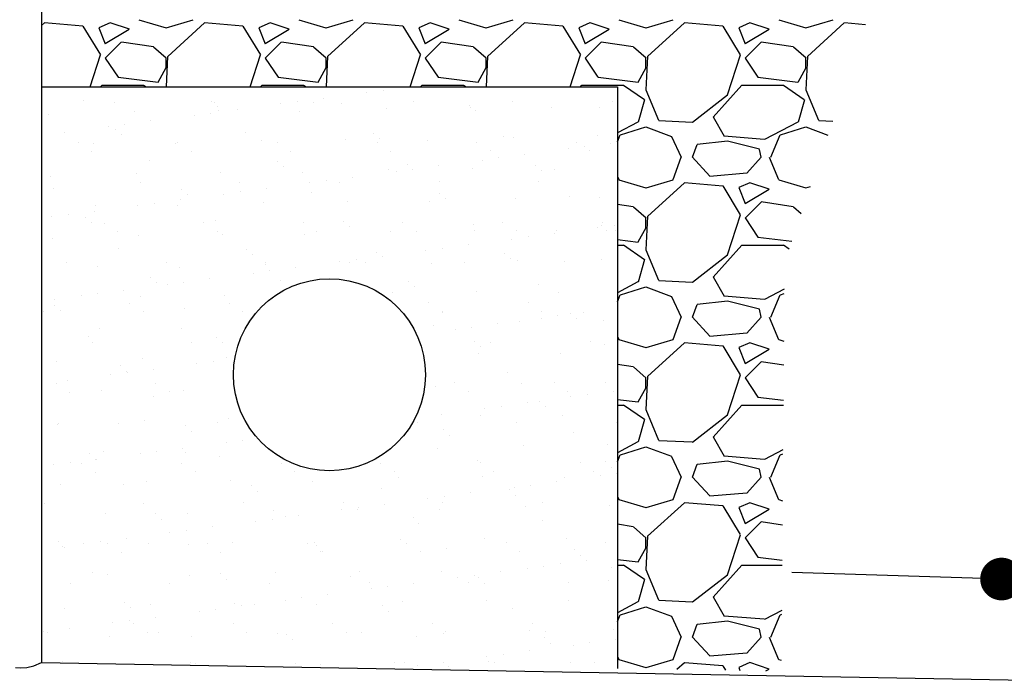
# Model space of a CAD drawing. Header units: inches. Extents: x -9715 to 32893, y -15613 to -1138.
# Tile 180 of 256: x 9252 to 9283, y -5811 to -5791. Entities that reach past the tile are written whole.
import ezdxf

# ---------------------------------------------------------------- set-up
doc = ezdxf.new("R2010")
doc.units = ezdxf.units.IN
doc.header["$MEASUREMENT"] = 0
doc.layers.get('0').update_dxf_attribs({"color": 252})
for name, color, linetype in [('S-ANNO-TEXT', 2, 'Continuous'), ('S-WALL-PATT', 1, 'Continuous'), ('S-WALL-RTWL', 2, 'Continuous')]:
    doc.layers.add(name, color=color, linetype=linetype)

# ---------------------------------------------------------------- blocks, each defined once
blk = doc.blocks.new('*X181')
at = {"color": 0}
for p, q in [((1327.081, 570.854), (1327.081, 570.854)), ((1328.643, 571.059), (1328.643, 571.059)), ((1331.082, 571.38), (1331.082, 571.38)), ((1300.579, 570.147), (1300.579, 570.147)), ((1303.436, 569.927), (1303.436, 569.927)), ((1312.584, 570.044), (1312.584, 570.044)), ((1312.778, 569.944), (1312.778, 569.944)), ((1319.006, 569.79), (1319.006, 569.79)), ((1320.567, 569.996), (1320.567, 569.996)), ((1322.121, 569.961), (1322.121, 569.961)), ((1323.006, 570.317), (1323.006, 570.317)), ((1324.765, 569.779), (1324.765, 569.779)), ((1331.463, 569.978), (1331.463, 569.978)), ((1336.769, 569.676), (1336.769, 569.676)), ((1340.806, 569.995), (1340.806, 569.995)), ((1350.148, 570.012), (1350.148, 570.012)), ((1297.209, 568.749), (1297.209, 568.749)), ((1305.311, 569.041), (1305.311, 569.041)), ((1312.492, 568.933), (1312.492, 568.933)), ((1313.137, 569.537), (1313.137, 569.537)), ((1313.164, 569.141), (1313.164, 569.141)), ((1314.931, 569.254), (1314.931, 569.254)), ((1320.838, 569.104), (1320.838, 569.104)), ((1328.941, 569.396), (1328.941, 569.396)), ((1336.794, 569.496), (1336.794, 569.496)), ((1337.322, 569.169), (1337.322, 569.169)), ((1344.468, 569.459), (1344.468, 569.459)), ((1348.951, 569.41), (1348.951, 569.41)), ((1304.417, 567.87), (1304.417, 567.87)), ((1306.856, 568.191), (1306.856, 568.191)), ((1310.93, 568.727), (1310.93, 568.727)), ((1298.78, 567.128), (1298.78, 567.128)), ((1302.855, 567.664), (1302.855, 567.664)), ((1303.565, 567.411), (1303.565, 567.411)), ((1304.118, 566.904), (1304.118, 566.904)), ((1315.747, 567.146), (1315.747, 567.146)), ((1327.751, 567.043), (1327.751, 567.043)), ((1300.039, 566.122), (1300.039, 566.122)), ((1301.444, 566.073), (1301.444, 566.073)), ((1309.118, 566.036), (1309.118, 566.036)), ((1309.382, 566.139), (1309.382, 566.139)), ((1317.221, 566.328), (1317.221, 566.328)), ((1318.724, 566.156), (1318.724, 566.156)), ((1325.073, 566.428), (1325.073, 566.428)), ((1328.067, 566.173), (1328.067, 566.173)), ((1328.304, 566.536), (1328.304, 566.536)), ((1332.748, 566.391), (1332.748, 566.391)), ((1337.409, 566.19), (1337.409, 566.19)), ((1339.932, 566.777), (1339.932, 566.777)), ((1340.85, 566.683), (1340.85, 566.683)), ((1346.751, 566.207), (1346.751, 566.207)), ((1348.703, 566.783), (1348.703, 566.783)), ((1349.998, 566.103), (1349.998, 566.103)), ((1301.304, 565.316), (1301.304, 565.316)), ((1310.647, 565.333), (1310.647, 565.333)), ((1319.989, 565.35), (1319.989, 565.35)), ((1329.332, 565.367), (1329.332, 565.367)), ((1338.674, 565.384), (1338.674, 565.384)), ((1345.998, 565.577), (1345.998, 565.577)), ((1347.559, 565.782), (1347.559, 565.782)), ((1348.017, 565.401), (1348.017, 565.401)), ((1306.728, 564.513), (1306.728, 564.513)), ((1318.732, 564.409), (1318.732, 564.409)), ((1330.914, 564.144), (1330.914, 564.144)), ((1337.922, 564.513), (1337.922, 564.513)), ((1339.484, 564.719), (1339.484, 564.719)), ((1341.923, 565.04), (1341.923, 565.04)), ((1305.5, 563.26), (1305.5, 563.26)), ((1313.353, 563.36), (1313.353, 563.36)), ((1319.285, 563.903), (1319.285, 563.903)), ((1321.027, 563.323), (1321.027, 563.323)), ((1329.13, 563.615), (1329.13, 563.615)), ((1329.847, 563.45), (1329.847, 563.45)), ((1331.409, 563.656), (1331.409, 563.656)), ((1333.847, 563.977), (1333.847, 563.977)), ((1336.983, 563.715), (1336.983, 563.715)), ((1342.918, 564.041), (1342.918, 564.041)), ((1343.471, 563.534), (1343.471, 563.534)), ((1344.657, 563.679), (1344.657, 563.679)), ((1297.398, 562.968), (1297.398, 562.968)), ((1305.859, 562.415), (1305.859, 562.415)), ((1315.201, 562.432), (1315.201, 562.432)), ((1321.772, 562.387), (1321.772, 562.387)), ((1323.333, 562.593), (1323.333, 562.593)), ((1324.544, 562.449), (1324.544, 562.449)), ((1325.772, 562.914), (1325.772, 562.914)), ((1333.886, 562.466), (1333.886, 562.466)), ((1343.228, 562.483), (1343.228, 562.483)), ((1297.71, 561.88), (1297.71, 561.88)), ((1309.714, 561.776), (1309.714, 561.776)), ((1315.258, 561.53), (1315.258, 561.53)), ((1317.697, 561.851), (1317.697, 561.851)), ((1321.895, 561.511), (1321.895, 561.511)), ((1333.9, 561.408), (1333.9, 561.408)), ((1307.183, 560.466), (1307.183, 560.466)), ((1309.622, 560.788), (1309.622, 560.788)), ((1310.267, 561.27), (1310.267, 561.27)), ((1313.696, 561.324), (1313.696, 561.324)), ((1317.41, 560.547), (1317.41, 560.547)), ((1325.262, 560.648), (1325.262, 560.648)), ((1332.937, 560.611), (1332.937, 560.611)), ((1334.453, 560.901), (1334.453, 560.901)), ((1341.039, 560.903), (1341.039, 560.903)), ((1346.081, 561.143), (1346.081, 561.143)), ((1348.892, 561.003), (1348.892, 561.003)), ((1301.546, 559.724), (1301.546, 559.724)), ((1301.633, 560.292), (1301.633, 560.292)), ((1305.621, 560.261), (1305.621, 560.261)), ((1309.307, 560.256), (1309.307, 560.256)), ((1297.546, 559.198), (1297.546, 559.198)), ((1299.107, 559.403), (1299.107, 559.403)), ((1300.696, 559.143), (1300.696, 559.143)), ((1301.249, 558.637), (1301.249, 558.637)), ((1302.462, 558.61), (1302.462, 558.61)), ((1311.805, 558.627), (1311.805, 558.627)), ((1312.877, 558.878), (1312.877, 558.878)), ((1321.147, 558.644), (1321.147, 558.644)), ((1324.881, 558.775), (1324.881, 558.775)), ((1330.489, 558.661), (1330.489, 558.661)), ((1339.832, 558.678), (1339.832, 558.678)), ((1349.174, 558.695), (1349.174, 558.695)), ((1303.727, 557.804), (1303.727, 557.804)), ((1313.07, 557.821), (1313.07, 557.821)), ((1322.412, 557.838), (1322.412, 557.838)), ((1325.434, 558.268), (1325.434, 558.268)), ((1329.319, 557.835), (1329.319, 557.835)), ((1331.755, 557.855), (1331.755, 557.855)), ((1337.063, 558.51), (1337.063, 558.51)), ((1337.172, 557.935), (1337.172, 557.935)), ((1341.097, 557.872), (1341.097, 557.872)), ((1344.846, 557.898), (1344.846, 557.898)), ((1348.764, 558.173), (1348.764, 558.173)), ((1349.067, 558.407), (1349.067, 558.407)), ((1349.62, 557.9), (1349.62, 557.9)), ((1350.325, 558.379), (1350.325, 558.379)), ((1350.439, 557.889), (1350.439, 557.889)), ((1297.587, 557.188), (1297.587, 557.188)), ((1305.689, 557.48), (1305.689, 557.48)), ((1313.542, 557.58), (1313.542, 557.58)), ((1321.216, 557.543), (1321.216, 557.543)), ((1340.688, 557.11), (1340.688, 557.11)), ((1342.25, 557.316), (1342.25, 557.316)), ((1344.689, 557.637), (1344.689, 557.637)), ((1303.859, 556.245), (1303.859, 556.245)), ((1315.863, 556.142), (1315.863, 556.142)), ((1328.044, 555.877), (1328.044, 555.877)), ((1332.613, 556.047), (1332.613, 556.047)), ((1334.175, 556.253), (1334.175, 556.253)), ((1336.613, 556.574), (1336.613, 556.574)), ((1308.282, 554.903), (1308.282, 554.903)), ((1316.416, 555.635), (1316.416, 555.635)), ((1317.624, 554.92), (1317.624, 554.92)), ((1324.538, 554.984), (1324.538, 554.984)), ((1326.099, 555.189), (1326.099, 555.189)), ((1326.966, 554.937), (1326.966, 554.937)), ((1328.538, 555.51), (1328.538, 555.51)), ((1336.309, 554.954), (1336.309, 554.954)), ((1340.049, 555.774), (1340.049, 555.774)), ((1340.602, 555.267), (1340.602, 555.267)), ((1341.228, 555.122), (1341.228, 555.122)), ((1345.651, 554.971), (1345.651, 554.971)), ((1349.081, 555.222), (1349.081, 555.222)), ((1298.939, 554.886), (1298.939, 554.886)), ((1301.822, 554.512), (1301.822, 554.512)), ((1309.496, 554.475), (1309.496, 554.475)), ((1317.599, 554.767), (1317.599, 554.767)), ((1318.024, 554.126), (1318.024, 554.126)), ((1320.463, 554.447), (1320.463, 554.447)), ((1325.451, 554.867), (1325.451, 554.867)), ((1333.126, 554.83), (1333.126, 554.83)), ((1306.845, 553.509), (1306.845, 553.509)), ((1309.949, 553.063), (1309.949, 553.063)), ((1312.388, 553.384), (1312.388, 553.384)), ((1316.462, 553.921), (1316.462, 553.921)), ((1319.026, 553.244), (1319.026, 553.244)), ((1331.03, 553.141), (1331.03, 553.141)), ((1304.312, 552.321), (1304.312, 552.321)), ((1307.398, 553.002), (1307.398, 553.002)), ((1308.387, 552.858), (1308.387, 552.858)), ((1331.583, 552.634), (1331.583, 552.634)), ((1337.361, 552.155), (1337.361, 552.155)), ((1343.212, 552.875), (1343.212, 552.875)), ((1297.776, 551.407), (1297.776, 551.407)), ((1300.312, 551.794), (1300.312, 551.794)), ((1301.873, 552), (1301.873, 552)), ((1305.878, 551.699), (1305.878, 551.699)), ((1313.731, 551.799), (1313.731, 551.799)), ((1329.508, 552.054), (1329.508, 552.054)), ((1345.035, 552.118), (1345.035, 552.118)), ((1297.826, 550.876), (1297.826, 550.876)), ((1298.379, 550.369), (1298.379, 550.369)), ((1304.885, 551.098), (1304.885, 551.098)), ((1306.15, 550.292), (1306.15, 550.292)), ((1310.008, 550.611), (1310.008, 550.611)), ((1314.227, 551.115), (1314.227, 551.115)), ((1315.493, 550.309), (1315.493, 550.309)), ((1332.912, 551.149), (1332.912, 551.149)), ((1334.177, 550.343), (1334.177, 550.343)), ((1342.255, 551.166), (1342.255, 551.166)), ((1343.52, 550.36), (1343.52, 550.36)), ((1296.808, 550.275), (1296.808, 550.275)), ((1334.193, 550.242), (1334.193, 550.242)), ((1343.454, 549.707), (1343.454, 549.707)), ((1345.016, 549.912), (1345.016, 549.912)), ((1346.198, 550.139), (1346.198, 550.139)), ((1346.75, 549.633), (1346.75, 549.633)), ((1347.455, 550.233), (1347.455, 550.233)), ((1349.27, 549.442), (1349.27, 549.442)), ((1302.011, 548.731), (1302.011, 548.731)), ((1309.685, 548.695), (1309.685, 548.695)), ((1333.315, 549.05), (1333.315, 549.05)), ((1335.379, 548.644), (1335.379, 548.644)), ((1336.941, 548.849), (1336.941, 548.849)), ((1339.379, 549.17), (1339.379, 549.17)), ((1341.417, 549.342), (1341.417, 549.342)), ((1300.989, 547.978), (1300.989, 547.978)), ((1312.994, 547.875), (1312.994, 547.875)), ((1301.362, 547.373), (1301.362, 547.373)), ((1310.704, 547.39), (1310.704, 547.39)), ((1313.546, 547.368), (1313.546, 547.368)), ((1337.179, 547.506), (1337.179, 547.506)), ((1337.732, 547), (1337.732, 547)), ((1338.732, 547.441), (1338.732, 547.441)), ((1348.074, 547.458), (1348.074, 547.458)), ((1349.36, 547.241), (1349.36, 547.241)), ((1306.067, 545.919), (1306.067, 545.919)), ((1313.92, 546.019), (1313.92, 546.019)), ((1337.55, 546.374), (1337.55, 546.374)), ((1345.224, 546.337), (1345.224, 546.337)), ((1297.965, 545.627), (1297.965, 545.627)), ((1303.975, 545.242), (1303.975, 545.242)), ((1307.078, 544.918), (1307.078, 544.918)), ((1311.153, 545.454), (1311.153, 545.454)), ((1312.715, 545.66), (1312.715, 545.66)), ((1299.003, 543.855), (1299.003, 543.855)), ((1303.078, 544.391), (1303.078, 544.391)), ((1304.528, 544.735), (1304.528, 544.735)), ((1304.639, 544.597), (1304.639, 544.597)), ((1340.342, 544.608), (1340.342, 544.608)), ((1297.966, 543.568), (1297.966, 543.568)), ((1302.2, 542.951), (1302.2, 542.951)), ((1307.308, 543.585), (1307.308, 543.585)), ((1309.874, 542.914), (1309.874, 542.914)), ((1333.504, 543.269), (1333.504, 543.269)), ((1335.335, 543.636), (1335.335, 543.636)), ((1341.606, 543.561), (1341.606, 543.561)), ((1344.678, 543.653), (1344.678, 543.653)), ((1349.459, 543.661), (1349.459, 543.661)), ((1299.231, 542.763), (1299.231, 542.763)), ((1307.138, 542.343), (1307.138, 542.343)), ((1308.573, 542.78), (1308.573, 542.78)), ((1336.6, 542.83), (1336.6, 542.83)), ((1345.943, 542.847), (1345.943, 542.847)), ((1346.22, 542.303), (1346.22, 542.303)), ((1347.782, 542.509), (1347.782, 542.509)), ((1350.221, 542.83), (1350.221, 542.83)), ((1338.145, 541.24), (1338.145, 541.24)), ((1339.706, 541.446), (1339.706, 541.446)), ((1342.145, 541.767), (1342.145, 541.767)), ((1343.328, 541.872), (1343.328, 541.872)), ((1343.881, 541.365), (1343.881, 541.365)), ((1306.256, 540.138), (1306.256, 540.138)), ((1314.109, 540.238), (1314.109, 540.238)), ((1334.07, 540.704), (1334.07, 540.704)), ((1337.739, 540.594), (1337.739, 540.594)), ((1345.413, 540.557), (1345.413, 540.557)), ((1298.12, 539.71), (1298.12, 539.71)), ((1298.154, 539.846), (1298.154, 539.846)), ((1303.785, 539.861), (1303.785, 539.861)), ((1310.124, 539.607), (1310.124, 539.607)), ((1313.127, 539.878), (1313.127, 539.878)), ((1331.812, 539.912), (1331.812, 539.912)), ((1334.31, 539.239), (1334.31, 539.239)), ((1341.155, 539.929), (1341.155, 539.929)), ((1350.497, 539.946), (1350.497, 539.946)), ((1310.677, 539.1), (1310.677, 539.1)), ((1334.863, 538.732), (1334.863, 538.732)), ((1346.491, 538.974), (1346.491, 538.974)), ((1309.844, 537.514), (1309.844, 537.514)), ((1313.919, 538.051), (1313.919, 538.051)), ((1315.481, 538.257), (1315.481, 538.257)), ((1333.693, 537.489), (1333.693, 537.489)), ((1341.795, 537.781), (1341.795, 537.781)), ((1349.648, 537.881), (1349.648, 537.881)), ((1301.106, 536.974), (1301.106, 536.974)), ((1301.659, 536.467), (1301.659, 536.467)), ((1301.769, 536.451), (1301.769, 536.451)), ((1302.389, 537.17), (1302.389, 537.17)), ((1305.844, 536.988), (1305.844, 536.988)), ((1307.405, 537.193), (1307.405, 537.193)), ((1310.063, 537.134), (1310.063, 537.134)), ((1313.287, 536.709), (1313.287, 536.709)), ((1297.768, 535.925), (1297.768, 535.925)), ((1299.33, 536.13), (1299.33, 536.13)), ((1300.388, 536.056), (1300.388, 536.056)), ((1309.731, 536.073), (1309.731, 536.073)), ((1319.073, 536.09), (1319.073, 536.09)), ((1328.416, 536.107), (1328.416, 536.107)), ((1337.473, 536.34), (1337.473, 536.34)), ((1337.758, 536.124), (1337.758, 536.124)), ((1347.101, 536.141), (1347.101, 536.141)), ((1349.477, 536.237), (1349.477, 536.237)), ((1350.03, 535.731), (1350.03, 535.731)), ((1301.653, 535.25), (1301.653, 535.25)), ((1310.996, 535.267), (1310.996, 535.267)), ((1320.338, 535.284), (1320.338, 535.284)), ((1329.681, 535.301), (1329.681, 535.301)), ((1330.075, 534.713), (1330.075, 534.713)), ((1337.928, 534.813), (1337.928, 534.813)), ((1339.023, 535.318), (1339.023, 535.318)), ((1345.602, 534.776), (1345.602, 534.776)), ((1348.366, 535.335), (1348.366, 535.335)), ((1348.986, 534.9), (1348.986, 534.9)), ((1350.548, 535.106), (1350.548, 535.106)), ((1298.343, 534.066), (1298.343, 534.066)), ((1304.269, 534.076), (1304.269, 534.076)), ((1306.445, 534.358), (1306.445, 534.358)), ((1314.298, 534.458), (1314.298, 534.458)), ((1316.273, 533.973), (1316.273, 533.973)), ((1321.972, 534.421), (1321.972, 534.421)), ((1328.454, 533.707), (1328.454, 533.707)), ((1340.911, 533.837), (1340.911, 533.837)), ((1342.472, 534.043), (1342.472, 534.043)), ((1344.911, 534.364), (1344.911, 534.364)), ((1316.826, 533.466), (1316.826, 533.466)), ((1332.836, 532.774), (1332.836, 532.774)), ((1334.397, 532.979), (1334.397, 532.979)), ((1336.836, 533.301), (1336.836, 533.301)), ((1340.459, 533.604), (1340.459, 533.604)), ((1341.012, 533.098), (1341.012, 533.098)), ((1296.865, 532.332), (1296.865, 532.332)), ((1306.208, 532.349), (1306.208, 532.349)), ((1315.55, 532.366), (1315.55, 532.366)), ((1324.893, 532.383), (1324.893, 532.383)), ((1326.322, 531.916), (1326.322, 531.916)), ((1328.761, 532.237), (1328.761, 532.237)), ((1334.235, 532.4), (1334.235, 532.4)), ((1341.984, 532), (1341.984, 532)), ((1343.578, 532.417), (1343.578, 532.417)), ((1349.837, 532.101), (1349.837, 532.101)), ((1302.578, 531.39), (1302.578, 531.39)), ((1307.255, 531.34), (1307.255, 531.34)), ((1310.252, 531.353), (1310.252, 531.353)), ((1318.355, 531.645), (1318.355, 531.645)), ((1319.436, 531.074), (1319.436, 531.074)), ((1320.685, 531.174), (1320.685, 531.174)), ((1324.76, 531.711), (1324.76, 531.711)), ((1326.207, 531.745), (1326.207, 531.745)), ((1331.44, 530.971), (1331.44, 530.971)), ((1333.882, 531.708), (1333.882, 531.708)), ((1307.807, 530.833), (1307.807, 530.833)), ((1312.61, 530.111), (1312.61, 530.111)), ((1316.685, 530.648), (1316.685, 530.648)), ((1318.247, 530.853), (1318.247, 530.853)), ((1331.993, 530.465), (1331.993, 530.465)), ((1343.621, 530.706), (1343.621, 530.706)), ((1304.535, 529.048), (1304.535, 529.048)), ((1308.61, 529.585), (1308.61, 529.585)), ((1310.171, 529.79), (1310.171, 529.79)), ((1298.236, 528.707), (1298.236, 528.707)), ((1298.531, 528.285), (1298.531, 528.285)), ((1298.789, 528.2), (1298.789, 528.2)), ((1300.534, 528.521), (1300.534, 528.521)), ((1302.096, 528.727), (1302.096, 528.727)), ((1302.811, 528.544), (1302.811, 528.544)), ((1306.634, 528.577), (1306.634, 528.577)), ((1310.417, 528.441), (1310.417, 528.441)), ((1312.154, 528.561), (1312.154, 528.561)), ((1314.487, 528.677), (1314.487, 528.677)), ((1321.496, 528.578), (1321.496, 528.578)), ((1322.161, 528.641), (1322.161, 528.641)), ((1322.422, 528.338), (1322.422, 528.338)), ((1330.264, 528.932), (1330.264, 528.932)), ((1330.839, 528.595), (1330.839, 528.595)), ((1338.117, 529.033), (1338.117, 529.033)), ((1340.181, 528.612), (1340.181, 528.612)), ((1345.791, 528.996), (1345.791, 528.996)), ((1349.523, 528.629), (1349.523, 528.629)), ((1304.076, 527.738), (1304.076, 527.738)), ((1313.419, 527.755), (1313.419, 527.755)), ((1322.761, 527.772), (1322.761, 527.772)), ((1322.975, 527.832), (1322.975, 527.832)), ((1332.104, 527.789), (1332.104, 527.789)), ((1334.603, 528.073), (1334.603, 528.073)), ((1341.446, 527.806), (1341.446, 527.806)), ((1346.607, 527.97), (1346.607, 527.97)), ((1347.16, 527.463), (1347.16, 527.463)), ((1343.677, 526.434), (1343.677, 526.434)), ((1345.238, 526.639), (1345.238, 526.639)), ((1347.677, 526.96), (1347.677, 526.96)), ((1350.026, 526.32), (1350.026, 526.32)), ((1301.399, 525.808), (1301.399, 525.808)), ((1302.767, 525.609), (1302.767, 525.609)), ((1310.441, 525.573), (1310.441, 525.573)), ((1313.403, 525.705), (1313.403, 525.705)), ((1318.544, 525.865), (1318.544, 525.865)), ((1325.585, 525.44), (1325.585, 525.44)), ((1326.396, 525.965), (1326.396, 525.965)), ((1334.071, 525.928), (1334.071, 525.928)), ((1335.602, 525.371), (1335.602, 525.371)), ((1337.163, 525.576), (1337.163, 525.576)), ((1339.602, 525.897), (1339.602, 525.897)), ((1342.173, 526.22), (1342.173, 526.22)), ((1299.288, 524.82), (1299.288, 524.82)), ((1308.631, 524.836), (1308.631, 524.836)), ((1313.956, 525.199), (1313.956, 525.199)), ((1317.973, 524.853), (1317.973, 524.853)), ((1327.316, 524.87), (1327.316, 524.87)), ((1329.088, 524.513), (1329.088, 524.513)), ((1331.527, 524.834), (1331.527, 524.834)), ((1336.658, 524.887), (1336.658, 524.887)), ((1337.589, 525.337), (1337.589, 525.337)), ((1338.142, 524.83), (1338.142, 524.83)), ((1346, 524.904), (1346, 524.904)), ((1349.77, 525.072), (1349.77, 525.072)), ((1323.451, 523.771), (1323.451, 523.771)), ((1327.526, 524.307), (1327.526, 524.307)), ((1304.385, 523.072), (1304.385, 523.072)), ((1306.823, 522.797), (1306.823, 522.797)), ((1314.676, 522.897), (1314.676, 522.897)), ((1315.376, 522.708), (1315.376, 522.708)), ((1316.566, 522.807), (1316.566, 522.807)), ((1319.451, 523.244), (1319.451, 523.244)), ((1321.013, 523.45), (1321.013, 523.45)), ((1322.35, 522.86), (1322.35, 522.86)), ((1328.571, 522.704), (1328.571, 522.704)), ((1330.453, 523.152), (1330.453, 523.152)), ((1338.306, 523.252), (1338.306, 523.252)), ((1345.98, 523.215), (1345.98, 523.215)), ((1298.72, 522.505), (1298.72, 522.505)), ((1304.938, 522.566), (1304.938, 522.566)), ((1311.376, 522.181), (1311.376, 522.181)), ((1312.937, 522.387), (1312.937, 522.387)), ((1329.124, 522.197), (1329.124, 522.197)), ((1340.752, 522.439), (1340.752, 522.439)), ((1303.3, 521.118), (1303.3, 521.118)), ((1304.862, 521.324), (1304.862, 521.324)), ((1305.234, 521.032), (1305.234, 521.032)), ((1307.301, 521.645), (1307.301, 521.645)), ((1314.577, 521.049), (1314.577, 521.049)), ((1323.919, 521.066), (1323.919, 521.066)), ((1333.261, 521.082), (1333.261, 521.082)), ((1342.604, 521.099), (1342.604, 521.099)), ((1296.787, 520.261), (1296.787, 520.261)), ((1297.157, 520.209), (1297.157, 520.209)), ((1299.226, 520.582), (1299.226, 520.582)), ((1302.956, 519.829), (1302.956, 519.829)), ((1306.499, 520.226), (1306.499, 520.226)), ((1307.548, 520.174), (1307.548, 520.174)), ((1315.842, 520.243), (1315.842, 520.243)), ((1318.733, 520.084), (1318.733, 520.084)), ((1319.552, 520.071), (1319.552, 520.071)), ((1325.184, 520.26), (1325.184, 520.26)), ((1326.585, 520.184), (1326.585, 520.184)), ((1334.26, 520.147), (1334.26, 520.147)), ((1334.527, 520.277), (1334.527, 520.277)), ((1342.362, 520.439), (1342.362, 520.439)), ((1343.869, 520.294), (1343.869, 520.294)), ((1350.215, 520.54), (1350.215, 520.54)), ((1310.63, 519.792), (1310.63, 519.792)), ((1320.105, 519.564), (1320.105, 519.564)), ((1331.734, 519.806), (1331.734, 519.806)), ((1343.738, 519.702), (1343.738, 519.702)), ((1344.291, 519.196), (1344.291, 519.196)), ((1346.443, 519.03), (1346.443, 519.03)), ((1348.004, 519.236), (1348.004, 519.236)), ((1350.443, 519.557), (1350.443, 519.557)), ((1338.368, 517.967), (1338.368, 517.967)), ((1339.929, 518.173), (1339.929, 518.173)), ((1342.368, 518.494), (1342.368, 518.494)), ((1298.53, 517.541), (1298.53, 517.541)), ((1310.534, 517.438), (1310.534, 517.438)), ((1311.054, 517.324), (1311.054, 517.324)), ((1320.396, 517.341), (1320.396, 517.341)), ((1322.715, 517.173), (1322.715, 517.173)), ((1329.738, 517.358), (1329.738, 517.358)), ((1330.642, 517.372), (1330.642, 517.372)), ((1331.854, 517.11), (1331.854, 517.11)), ((1334.293, 517.431), (1334.293, 517.431)), ((1334.72, 517.069), (1334.72, 517.069)), ((1338.495, 517.472), (1338.495, 517.472)), ((1339.081, 517.375), (1339.081, 517.375)), ((1346.169, 517.435), (1346.169, 517.435)), ((1348.423, 517.392), (1348.423, 517.392))]:
    blk.add_line(p, q, dxfattribs=at)
blk = doc.blocks.new('*X187')
at = {"color": 0}
for p, q in [((2253.599, 1272.598), (2253.316, 1272.34)), ((2257.202, 1272.293), (2253.602, 1272.593)), ((2258.875, 1269.606), (2257.225, 1272.306)), ((2259.749, 1272.599), (2258.699, 1272.149)), ((2261.553, 1272.002), (2259.753, 1272.602)), ((2262.444, 1272.894), (2264.994, 1272.144)), ((2265.003, 1272.146), (2267.553, 1272.896)), ((2268.599, 1272.598), (2265.149, 1269.448)), ((2272.202, 1272.293), (2268.602, 1272.593)), ((2273.875, 1269.607), (2272.225, 1272.307)), ((2274.749, 1272.599), (2273.699, 1272.149)), ((2276.553, 1272.002), (2274.753, 1272.602)), ((2277.444, 1272.894), (2279.994, 1272.144)), ((2280.003, 1272.146), (2282.553, 1272.896)), ((2283.599, 1272.598), (2280.149, 1269.448)), ((2287.202, 1272.293), (2283.602, 1272.593)), ((2288.875, 1269.607), (2287.225, 1272.307)), ((2289.749, 1272.599), (2288.699, 1272.149)), ((2291.553, 1272.002), (2289.753, 1272.602)), ((2292.444, 1272.894), (2294.994, 1272.144)), ((2295.003, 1272.146), (2297.553, 1272.896)), ((2298.599, 1272.598), (2295.149, 1269.448)), ((2302.202, 1272.293), (2298.602, 1272.593)), ((2303.875, 1269.607), (2302.225, 1272.307)), ((2304.75, 1272.599), (2303.7, 1272.149)), ((2306.553, 1272.002), (2304.753, 1272.602)), ((2307.444, 1272.894), (2309.994, 1272.144)), ((2310.003, 1272.146), (2312.553, 1272.896)), ((2313.599, 1272.598), (2310.149, 1269.448)), ((2317.202, 1272.293), (2313.602, 1272.593)), ((2318.876, 1269.607), (2317.226, 1272.307)), ((2319.75, 1272.599), (2318.7, 1272.149)), ((2321.553, 1272.002), (2319.753, 1272.602)), ((2322.444, 1272.894), (2324.994, 1272.144)), ((2325.003, 1272.146), (2327.553, 1272.896)), ((2328.599, 1272.598), (2325.149, 1269.448)), ((2330.598, 1272.427), (2328.602, 1272.593)), ((2258.695, 1272.15), (2259.295, 1270.65)), ((2259.299, 1270.652), (2261.549, 1272.002)), ((2273.695, 1272.15), (2274.295, 1270.65)), ((2274.299, 1270.652), (2276.549, 1272.002)), ((2288.695, 1272.15), (2289.295, 1270.65)), ((2289.299, 1270.652), (2291.549, 1272.002)), ((2303.695, 1272.15), (2304.295, 1270.65)), ((2304.299, 1270.652), (2306.549, 1272.002)), ((2318.695, 1272.15), (2319.295, 1270.65)), ((2319.299, 1270.652), (2321.549, 1272.002)), ((2260.799, 1270.799), (2259.299, 1269.299)), ((2263.809, 1270.353), (2260.809, 1270.803)), ((2275.799, 1270.799), (2274.299, 1269.299)), ((2278.809, 1270.353), (2275.809, 1270.803)), ((2290.799, 1270.799), (2289.299, 1269.299)), ((2293.809, 1270.353), (2290.809, 1270.803)), ((2305.799, 1270.799), (2304.299, 1269.299)), ((2308.809, 1270.353), (2305.809, 1270.803)), ((2320.799, 1270.799), (2319.299, 1269.299)), ((2323.809, 1270.353), (2320.809, 1270.803)), ((2257.894, 1266.606), (2258.851, 1269.594)), ((2265.021, 1269.279), (2263.821, 1270.329)), ((2272.894, 1266.606), (2273.851, 1269.594)), ((2280.021, 1269.279), (2278.821, 1270.329)), ((2287.894, 1266.606), (2288.851, 1269.593)), ((2295.021, 1269.279), (2293.821, 1270.329)), ((2302.894, 1266.606), (2303.851, 1269.593)), ((2310.021, 1269.279), (2308.821, 1270.329)), ((2317.651, 1265.843), (2318.851, 1269.593)), ((2325.021, 1269.279), (2323.821, 1270.329)), ((2259.297, 1269.304), (2260.497, 1267.504)), ((2265, 1268.4), (2265, 1269.3)), ((2265.143, 1269.457), (2265.007, 1266.606)), ((2274.297, 1269.304), (2275.497, 1267.504)), ((2280, 1268.4), (2280, 1269.3)), ((2280.143, 1269.457), (2280.007, 1266.606)), ((2289.297, 1269.304), (2290.497, 1267.504)), ((2295, 1268.4), (2295, 1269.3)), ((2295.143, 1269.457), (2295.007, 1266.606)), ((2304.297, 1269.304), (2305.497, 1267.504)), ((2310.143, 1269.457), (2309.993, 1266.307)), ((2310, 1268.4), (2310, 1269.3)), ((2319.296, 1269.304), (2320.496, 1267.504)), ((2325.143, 1269.457), (2324.993, 1266.307)), ((2325, 1268.4), (2325, 1269.3)), ((2264.258, 1267.053), (2265.008, 1268.403)), ((2279.258, 1267.053), (2280.008, 1268.403)), ((2294.258, 1267.053), (2295.008, 1268.403)), ((2309.258, 1267.053), (2310.008, 1268.403)), ((2324.258, 1267.053), (2325.008, 1268.403)), ((2258.863, 1266.606), (2258.997, 1266.755)), ((2260.502, 1267.496), (2264.252, 1267.046)), ((2262.896, 1266.771), (2263.136, 1266.606)), ((2273.863, 1266.606), (2273.997, 1266.755)), ((2275.502, 1267.496), (2279.252, 1267.046)), ((2277.896, 1266.771), (2278.136, 1266.606)), ((2288.863, 1266.606), (2288.997, 1266.755)), ((2290.502, 1267.496), (2294.252, 1267.046)), ((2292.896, 1266.771), (2293.136, 1266.606)), ((2303.863, 1266.606), (2303.997, 1266.755)), ((2305.502, 1267.496), (2309.252, 1267.046)), ((2307.896, 1266.772), (2309.846, 1265.422)), ((2316.297, 1263.755), (2318.997, 1266.755)), ((2320.502, 1267.496), (2324.252, 1267.046)), ((2322.896, 1266.772), (2324.846, 1265.422)), ((2259, 1266.75), (2262.9, 1266.75)), ((2274, 1266.75), (2277.9, 1266.75)), ((2289, 1266.75), (2292.9, 1266.75)), ((2304, 1266.75), (2307.9, 1266.75)), ((2309.981, 1266.328), (2311.181, 1263.478)), ((2314.352, 1263.292), (2317.652, 1265.842)), ((2319, 1266.75), (2322.9, 1266.75)), ((2324.981, 1266.328), (2326.181, 1263.478)), ((2309.856, 1265.398), (2309.256, 1263.298)), ((2324.856, 1265.398), (2324.256, 1263.298)), ((2309.25, 1263.301), (2307.316, 1262.287)), ((2311.196, 1263.446), (2314.346, 1263.296)), ((2317.372, 1261.943), (2316.322, 1263.743)), ((2324.25, 1263.301), (2321.1, 1261.651)), ((2326.196, 1263.446), (2327.51, 1263.384)), ((2307.601, 1262.099), (2310.001, 1262.849)), ((2309.997, 1262.85), (2312.397, 1261.95)), ((2322.601, 1262.099), (2325.001, 1262.849)), ((2324.997, 1262.85), (2327.064, 1262.075)), ((2307.316, 1261.449), (2307.594, 1262.098)), ((2312.401, 1261.946), (2313.301, 1259.996)), ((2317.655, 1261.493), (2314.805, 1261.193)), ((2321.095, 1261.665), (2317.345, 1261.965)), ((2320.647, 1260.755), (2317.647, 1261.505)), ((2321.694, 1259.998), (2322.594, 1262.098)), ((2314.347, 1260.004), (2314.797, 1261.204)), ((2320.8, 1259.991), (2320.65, 1260.741)), ((2312.544, 1257.908), (2313.294, 1260.008)), ((2315.996, 1258.234), (2314.346, 1260.034)), ((2320.797, 1260.005), (2319.447, 1258.505)), ((2321.539, 1260.003), (2322.439, 1257.903)), ((2319.446, 1258.503), (2315.996, 1258.203)), ((2307.316, 1258.191), (2307.439, 1257.903)), ((2307.444, 1257.894), (2309.994, 1257.144)), ((2310.002, 1257.146), (2312.552, 1257.896)), ((2313.599, 1257.598), (2310.149, 1254.448)), ((2317.202, 1257.293), (2313.602, 1257.593)), ((2319.75, 1257.599), (2318.7, 1257.149)), ((2321.553, 1257.002), (2319.753, 1257.602)), ((2322.444, 1257.894), (2324.994, 1257.144)), ((2318.875, 1254.607), (2317.225, 1257.307)), ((2318.695, 1257.15), (2319.295, 1255.65)), ((2319.299, 1255.652), (2321.549, 1257.002)), ((2325.002, 1257.146), (2325.423, 1257.27)), ((2320.799, 1255.799), (2319.299, 1254.299)), ((2323.809, 1255.353), (2320.809, 1255.803)), ((2308.809, 1255.353), (2307.316, 1255.577)), ((2310.021, 1254.279), (2308.821, 1255.329)), ((2324.544, 1254.696), (2323.821, 1255.329)), ((2310.143, 1254.457), (2309.993, 1251.307)), ((2310, 1253.4), (2310, 1254.3)), ((2317.651, 1250.843), (2318.851, 1254.593)), ((2319.297, 1254.304), (2320.497, 1252.504)), ((2309.258, 1252.053), (2310.008, 1253.403)), ((2307.316, 1252.278), (2309.252, 1252.046)), ((2320.502, 1252.496), (2323.664, 1252.117)), ((2307.316, 1251.75), (2307.9, 1251.75)), ((2307.896, 1251.771), (2309.846, 1250.421)), ((2309.981, 1251.328), (2311.181, 1248.478)), ((2316.297, 1248.755), (2318.997, 1251.755)), ((2319, 1251.75), (2322.9, 1251.75)), ((2322.896, 1251.771), (2323.422, 1251.408)), ((2309.856, 1250.398), (2309.256, 1248.298)), ((2314.352, 1248.292), (2317.652, 1250.842)), ((2309.25, 1248.301), (2307.316, 1247.288)), ((2311.196, 1248.446), (2314.346, 1248.296)), ((2317.372, 1246.943), (2316.322, 1248.743)), ((2307.601, 1247.099), (2310.001, 1247.849)), ((2309.997, 1247.85), (2312.397, 1246.95)), ((2322.968, 1247.629), (2321.1, 1246.651)), ((2307.316, 1246.449), (2307.594, 1247.098)), ((2312.401, 1246.946), (2313.301, 1244.996)), ((2317.655, 1246.493), (2314.805, 1246.193)), ((2321.095, 1246.665), (2317.345, 1246.965)), ((2320.647, 1245.755), (2317.647, 1246.505)), ((2321.694, 1244.998), (2322.594, 1247.098)), ((2322.601, 1247.099), (2322.964, 1247.213)), ((2314.347, 1245.004), (2314.797, 1246.204)), ((2320.8, 1244.991), (2320.65, 1245.741)), ((2312.544, 1242.908), (2313.294, 1245.008)), ((2315.996, 1243.234), (2314.346, 1245.034)), ((2320.797, 1245.005), (2319.447, 1243.505)), ((2321.539, 1245.003), (2322.439, 1242.903)), ((2307.316, 1243.191), (2307.439, 1242.903)), ((2307.444, 1242.894), (2309.994, 1242.144)), ((2310.002, 1242.146), (2312.552, 1242.896)), ((2319.446, 1243.502), (2315.996, 1243.202)), ((2322.444, 1242.894), (2322.929, 1242.752)), ((2313.599, 1242.598), (2310.149, 1239.448)), ((2317.202, 1242.293), (2313.602, 1242.593)), ((2318.875, 1239.607), (2317.225, 1242.307)), ((2318.695, 1242.15), (2319.295, 1240.65)), ((2319.75, 1242.599), (2318.7, 1242.149)), ((2319.3, 1240.652), (2321.55, 1242.002)), ((2321.553, 1242.002), (2319.753, 1242.602)), ((2308.808, 1240.353), (2307.316, 1240.577)), ((2310.021, 1239.279), (2308.821, 1240.329)), ((2320.799, 1240.799), (2319.299, 1239.299)), ((2322.911, 1240.488), (2320.808, 1240.803)), ((2310.143, 1239.457), (2309.993, 1236.307)), ((2310, 1238.4), (2310, 1239.3)), ((2317.651, 1235.843), (2318.851, 1239.593)), ((2319.297, 1239.304), (2320.497, 1237.504)), ((2309.258, 1237.053), (2310.008, 1238.403)), ((2307.316, 1237.278), (2309.252, 1237.046)), ((2320.502, 1237.496), (2322.885, 1237.21)), ((2307.316, 1236.75), (2307.9, 1236.75)), ((2307.896, 1236.771), (2309.846, 1235.421)), ((2309.981, 1236.328), (2311.181, 1233.478)), ((2316.297, 1233.755), (2318.997, 1236.755)), ((2319, 1236.75), (2322.881, 1236.75)), ((2309.856, 1235.398), (2309.256, 1233.298)), ((2314.352, 1233.291), (2317.652, 1235.841)), ((2317.372, 1231.943), (2316.322, 1233.743)), ((2309.25, 1233.301), (2307.316, 1232.288)), ((2307.601, 1232.099), (2310.001, 1232.849)), ((2309.997, 1232.85), (2312.397, 1231.95)), ((2311.196, 1233.446), (2314.346, 1233.296)), ((2307.316, 1231.449), (2307.594, 1232.098)), ((2312.401, 1231.946), (2313.301, 1229.996)), ((2321.095, 1231.665), (2317.345, 1231.965)), ((2322.848, 1232.567), (2321.1, 1231.651)), ((2321.694, 1229.998), (2322.594, 1232.098)), ((2322.601, 1232.099), (2322.845, 1232.175)), ((2314.347, 1230.004), (2314.797, 1231.204)), ((2317.655, 1231.493), (2314.805, 1231.193)), ((2320.647, 1230.755), (2317.647, 1231.505)), ((2312.544, 1227.908), (2313.294, 1230.008)), ((2315.996, 1228.233), (2314.346, 1230.033)), ((2320.797, 1230.005), (2319.447, 1228.505)), ((2320.8, 1229.991), (2320.65, 1230.741)), ((2321.539, 1230.003), (2322.439, 1227.903)), ((2307.316, 1228.192), (2307.439, 1227.903)), ((2319.446, 1228.502), (2315.996, 1228.202)), ((2307.444, 1227.894), (2309.994, 1227.144)), ((2310.002, 1227.146), (2312.552, 1227.896)), ((2313.599, 1227.598), (2310.149, 1224.448)), ((2317.202, 1227.293), (2313.602, 1227.593)), ((2318.875, 1224.607), (2317.225, 1227.307)), ((2318.695, 1227.15), (2319.295, 1225.65)), ((2319.75, 1227.6), (2318.7, 1227.15)), ((2321.553, 1227.002), (2319.753, 1227.602)), ((2322.444, 1227.894), (2322.81, 1227.787)), ((2319.3, 1225.652), (2321.55, 1227.002)), ((2308.808, 1225.353), (2307.316, 1225.577)), ((2310.021, 1224.279), (2308.821, 1225.329)), ((2320.799, 1225.799), (2319.299, 1224.299)), ((2322.792, 1225.506), (2320.808, 1225.803)), ((2310.143, 1224.457), (2309.993, 1221.307)), ((2310, 1223.4), (2310, 1224.3)), ((2317.651, 1220.843), (2318.851, 1224.593)), ((2319.297, 1224.304), (2320.497, 1222.504)), ((2309.258, 1222.053), (2310.008, 1223.403)), ((2320.502, 1222.496), (2322.766, 1222.224)), ((2307.316, 1222.278), (2309.252, 1222.046)), ((2307.316, 1221.75), (2307.9, 1221.75)), ((2307.896, 1221.771), (2309.846, 1220.421)), ((2316.297, 1218.755), (2318.997, 1221.755)), ((2319, 1221.75), (2322.762, 1221.75)), ((2309.981, 1221.328), (2311.181, 1218.478)), ((2314.352, 1218.291), (2317.652, 1220.841)), ((2309.856, 1220.398), (2309.256, 1218.298)), ((2317.372, 1216.943), (2316.322, 1218.743)), ((2309.25, 1218.301), (2307.316, 1217.288)), ((2307.601, 1217.099), (2310.001, 1217.849)), ((2309.997, 1217.85), (2312.397, 1216.95)), ((2311.196, 1218.446), (2314.346, 1218.296)), ((2307.316, 1216.45), (2307.594, 1217.098)), ((2312.401, 1216.946), (2313.301, 1214.996)), ((2321.095, 1216.665), (2317.345, 1216.965)), ((2322.729, 1217.504), (2321.099, 1216.651)), ((2321.694, 1214.998), (2322.594, 1217.098)), ((2322.601, 1217.099), (2322.726, 1217.138)), ((2314.347, 1215.004), (2314.797, 1216.204)), ((2317.655, 1216.493), (2314.805, 1216.193)), ((2320.647, 1215.755), (2317.647, 1216.505)), ((2320.8, 1214.991), (2320.65, 1215.741)), ((2312.544, 1212.908), (2313.294, 1215.008)), ((2315.996, 1213.233), (2314.346, 1215.033)), ((2320.797, 1215.005), (2319.447, 1213.505)), ((2321.539, 1215.003), (2322.439, 1212.903)), ((2319.446, 1213.502), (2315.996, 1213.202)), ((2307.316, 1213.192), (2307.439, 1212.903)), ((2307.444, 1212.894), (2309.994, 1212.144)), ((2310.002, 1212.146), (2312.552, 1212.896)), ((2313.599, 1212.598), (2312.893, 1211.954)), ((2317.202, 1212.293), (2313.602, 1212.593)), ((2317.485, 1211.881), (2317.225, 1212.307)), ((2319.75, 1212.6), (2318.7, 1212.15)), ((2321.553, 1212.002), (2319.753, 1212.602)), ((2322.444, 1212.894), (2322.691, 1212.822)), ((2318.695, 1212.15), (2318.811, 1211.86)), ((2321.25, 1211.822), (2321.55, 1212.002))]:
    blk.add_line(p, q, dxfattribs=at)

msp = doc.modelspace()

# ---------------------------------------------------------------- linework, layer by layer
at = {"layer": 'S-ANNO-TEXT', "const_width": 0.66667}
msp.add_lwpolyline([(9282.50926, -5808.0608, 1), (9283.17593, -5808.0608, 1)], format="xyb", close=True, dxfattribs=at)
at = {"layer": 'S-ANNO-TEXT'}
msp.add_lwpolyline([(9294.54342, -5808.42646), (9276.29296, -5807.85613)], dxfattribs=at)
at = {"layer": 'S-WALL-RTWL', "color": 3}
for p, q in [((9252.83429, -5553.00324), (9252.83429, -5810.67313)), ((9252.83429, -5810.67313), (9308.83429, -5811.67313))]:
    msp.add_line(p, q, dxfattribs=at)
at = {"layer": 'S-WALL-RTWL'}
for p, q in [((9252.83429, -5792.67313), (9270.83429, -5792.67313)), ((9270.83429, -5792.67313), (9270.83429, -5810.86063))]:
    msp.add_line(p, q, dxfattribs=at)
at = {"layer": 'S-WALL-RTWL', "color": 2}
msp.add_lwpolyline([(9252.01744, -5810.82545), (9252.18701, -5810.83758), (9252.3779, -5810.82259), (9252.59277, -5810.77096), (9252.83429, -5810.67313)], dxfattribs=at)
msp.add_circle((9261.83429, -5801.67313), 3, dxfattribs=at)

# ---------------------------------------------------------------- block references
at = {"layer": 'S-WALL-PATT', "color": 1, "xscale": 0.3333333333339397, "yscale": 0.3333333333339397, "zscale": 0.3333333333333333}
for name, p in [('*X187', (8501.72905, -6214.87497)), ('*X181', (8820.63509, -5983.13675))]:
    msp.add_blockref(name, p, dxfattribs=at)

doc.saveas('drawing.dxf')
